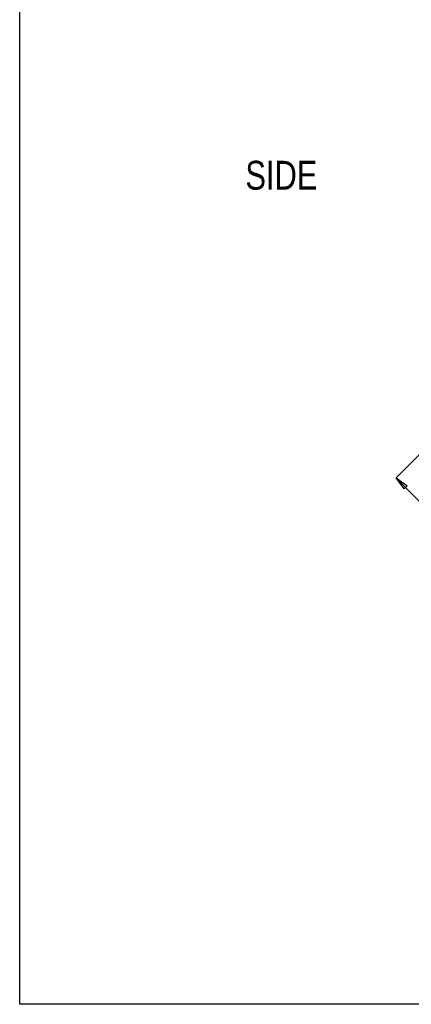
# Model space of a CAD drawing. Header units: millimetres. Extents: x 105 to 699, y 61 to 481.
# Tile 1 of 25: x 105 to 208, y 61 to 321. Entities that reach past the tile are written whole.
import ezdxf

# ---------------------------------------------------------------- set-up
doc = ezdxf.new("R2010")
doc.units = ezdxf.units.MM
doc.header["$PDSIZE"] = -1
doc.linetypes.add('SLD-Solid', pattern=[0])
doc.styles.add('SLDTEXTSTYLE0', font='TXT', dxfattribs={"width": 0.75})
doc.styles.add('TEXTSTYLE_2', font='txt', dxfattribs={"width": 0.8})
doc.dimstyles.new('SLDDIMSTYLE0', dxfattribs={"dimtxt": 9, "dimasz": 3.556, "dimexe": 0, "dimexo": 0.0625, "dimgap": 2.25, "dimtad": 1, "dimdec": 0, "dimrnd": 1e-09, "dimzin": 12, "dimdsep": 46, "dimtxsty": 'SLDTEXTSTYLE0', "dimblk1": 'CLOSED', "dimblk2": 'CLOSED', "dimsah": 1, "dimcen": 0.09, "dimadec": 0, "dimazin": 3, "dimtfac": 1, "dimtofl": 0, "dimtmove": 0, "dimatfit": 3, "dimldrblk": 'CLOSED', "dimfxl": 1, "dimfrac": 2, "dimtolj": 1, "dimtzin": 12, "dimarcsym": 0})

# ---------------------------------------------------------------- blocks, each defined once
blk = doc.blocks.new('_Closed')
at = {"color": 0, "linetype": 'ByBlock', "lineweight": -2}
for p, q in [((-1, 0.166667), (0, 0)), ((-1, 0.166667), (-1, -0.166667)), ((0, 0), (-1, -0.166667)), ((0, 0), (-1, 0))]:
    blk.add_line(p, q, dxfattribs=at)
blk = doc.blocks.new('_D')
at = {"color": 0, "linetype": 'SLD-Solid', "lineweight": -2}
for p, q in [((232.95, 228.71), (204.18, 199.94)), ((318.1, 86.06), (206.7, 197.42)), ((358.07, 121.01), (320.61, 83.54))]:
    blk.add_line(p, q, dxfattribs=at)
at = {"layer": 'Defpoints', "color": 0, "linetype": 'SLD-Solid'}
for p in [(232.99, 228.76), (204.18, 199.94), (358.11, 121.05)]:
    blk.add_point(p, dxfattribs=at)
at = {"color": 0, "linetype": 'SLD-Solid', "lineweight": -2, "xscale": 3.556, "yscale": 3.556, "zscale": 3.556}
for p, rotation in [((204.18, 199.94), 135.0087284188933), ((320.61, 83.54), 315.0087284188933)]:
    blk.add_blockref('_Closed', p, dxfattribs=dict(at, rotation=rotation))
at = {"color": 0, "linetype": 'SLD-Solid', "lineweight": 18, "insert": (266.81, 153.23), "char_height": 9, "attachment_point": 2, "rotation": 315.0087, "style": 'SLDTEXTSTYLE0'}
blk.add_mtext('\\A1;165', dxfattribs=at)

msp = doc.modelspace()

# ---------------------------------------------------------------- linework, layer by layer
for p, q in [((104.75, 60.68), (104.75, 480.68)), ((698.75, 60.68), (104.75, 60.68))]:
    msp.add_line(p, q)

# ---------------------------------------------------------------- texts
at = {"color": 7, "linetype": 'Continuous', "insert": (164.37, 283.8), "char_height": 7.62, "width": 54.898, "attachment_point": 1, "line_spacing_factor": 0.9, "style": 'TEXTSTYLE_2'}
msp.add_mtext('SIDE', dxfattribs=at)

# ---------------------------------------------------------------- dimensions: what is measured, and where the dimension line sits
at = {"color": 5, "linetype": 'SLD-Solid', "lineweight": 18}
dim = msp.add_linear_dim(base=(204.18, 199.94), p1=(358.11, 121.05), p2=(232.99, 228.76), angle=315.0087, dimstyle='SLDDIMSTYLE0', dxfattribs=at)
dim.commit()
dim.dimension.update_dxf_attribs({"geometry": '_D', "text_midpoint": (258.86, 145.27), "dimtype": 160})

doc.saveas('drawing.dxf')
